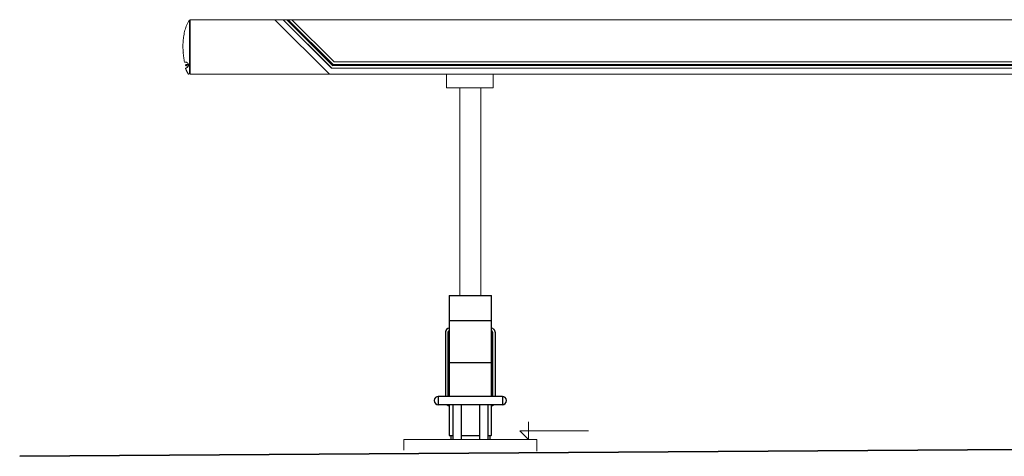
# Model space of a CAD drawing. Extents: x 64716 to 7565828, y -87108 to 5881792.
# Tile 71 of 160: x 264610 to 277265, y -49289 to -43673. Entities that reach past the tile are written whole.
import ezdxf

# ---------------------------------------------------------------- set-up
doc = ezdxf.new("R2010")
doc.units = 0
doc.header["$MEASUREMENT"] = 0
doc.layers.add('dach - izolacja', color=7, linetype='Continuous')
for name, color, linetype, lineweight in [('gruby', 7, 'Continuous', 35), ('linii', 7, 'Continuous', 15), ('LINII OPIS', 7, 'Continuous', 9)]:
    doc.layers.add(name, color=color, linetype=linetype, lineweight=lineweight)

# ---------------------------------------------------------------- blocks, each defined once
blk = doc.blocks.new('dystr.3')
at = {"layer": 'dach - izolacja'}
for p, q in [((6433772.518, 5668694.522, 0), (6433773.038, 5668694.522, 0)), ((6433772.518, 5668694.522, 0), (6433772.518, 5668693.226, 0)), ((6433773.038, 5668694.522, 0), (6433773.058, 5668694.522, 0)), ((6433773.058, 5668694.522, 0), (6433773.058, 5668693.226, 0)), ((6433772.518, 5668694.202, 0), (6433773.058, 5668694.202, 0)), ((6433772.47, 5668694.054, 0), (6433772.47, 5668693.226, 0)), ((6433772.501, 5668694.054, 0), (6433772.501, 5668693.226, 0)), ((6433773.075, 5668694.054, 0), (6433773.075, 5668693.226, 0)), ((6433773.107, 5668694.054, 0), (6433773.107, 5668693.226, 0)), ((6433772.518, 5668693.662, 0), (6433773.038, 5668693.662, 0)), ((6433773.038, 5668693.662, 0), (6433773.058, 5668693.662, 0)), ((6433772.377, 5668693.226, 0), (6433772.377, 5668693.118, 0)), ((6433773.2, 5668693.226, 0), (6433772.377, 5668693.226, 0)), ((6433773.2, 5668693.226, 0), (6433773.2, 5668693.118, 0)), ((6433773.2, 5668693.118, 0), (6433772.377, 5668693.118, 0)), ((6433772.518, 5668693.118, 0), (6433772.518, 5668692.722, 0)), ((6433772.562, 5668693.118, 0), (6433772.562, 5668692.672, 0)), ((6433772.67, 5668693.118, 0), (6433772.67, 5668692.672, 0)), ((6433772.907, 5668693.118, 0), (6433772.907, 5668692.672, 0)), ((6433773.015, 5668693.118, 0), (6433773.015, 5668692.672, 0)), ((6433773.058, 5668693.118, 0), (6433773.058, 5668692.722, 0)), ((6433772.518, 5668692.722, 0), (6433772.562, 5668692.722, 0)), ((6433772.538, 5668692.722, 0), (6433772.538, 5668692.672, 0)), ((6433772.67, 5668692.722, 0), (6433772.907, 5668692.722, 0)), ((6433773.015, 5668692.722, 0), (6433773.038, 5668692.722, 0)), ((6433773.038, 5668692.722, 0), (6433773.058, 5668692.722, 0)), ((6433773.038, 5668692.722, 0), (6433773.038, 5668692.672, 0))]:
    blk.add_line(p, q, dxfattribs=at)
for centre, radius, start, end in [((6433772.518, 5668694.054, 0), 0.0488, 90, 180), ((6433772.518, 5668694.054, 0), 0.0171, 90, 180), ((6433773.058, 5668694.054, 0), 0.0488, 0, 90), ((6433773.058, 5668694.054, 0), 0.0171, 0, 90), ((6433772.377, 5668693.172, 0), 0.054, 90, 270), ((6433773.2, 5668693.172, 0), 0.054, 270, 90), ((6433772.518, 5668693.157, 0), 0.0488, 233.6841, 270), ((6433773.058, 5668693.157, 0), 0.0488, 270, 306.3159)]:
    blk.add_arc(centre, radius, start, end, dxfattribs=at)

msp = doc.modelspace()

# ---------------------------------------------------------------- linework, layer by layer
at = {"layer": 'gruby', "color": 6, "elevation": 0}
msp.add_lwpolyline([(264609.7, -49288.5), (279359.7, -49188.5), (294109.7, -49288.5)], dxfattribs=at)
at = {"layer": 'linii'}
for p, q in [((266745.2, -43772.7), (266739.4, -43790)), ((266745.2, -43772.7), (266739.4, -43790)), ((266745.2, -43772.7), (266739.4, -43790)), ((266745.2, -43772.7), (266739.4, -43790)), ((266751.5, -43755.5), (266745.2, -43772.7)), ((266751.5, -43755.5), (266745.2, -43772.7)), ((266751.5, -43755.5), (266745.2, -43772.7)), ((266751.5, -43755.5), (266745.2, -43772.7)), ((266758.6, -43738.6), (266751.5, -43755.5)), ((266758.6, -43738.6), (266751.5, -43755.5)), ((266758.6, -43738.6), (266751.5, -43755.5)), ((266758.6, -43738.6), (266751.5, -43755.5)), ((266766.1, -43721.9), (266758.6, -43738.6)), ((266766.1, -43721.9), (266758.6, -43738.6)), ((266766.1, -43721.9), (266758.6, -43738.6)), ((266766.1, -43721.9), (266758.6, -43738.6)), ((266774.4, -43705.5), (266766.1, -43721.9)), ((266774.4, -43705.5), (266766.1, -43721.9)), ((266774.4, -43705.5), (266766.1, -43721.9)), ((266774.4, -43705.5), (266766.1, -43721.9)), ((266791, -43673), (266774.4, -43705.5)), ((266791, -44372), (266791, -43673)), ((266802, -43673, 0), (291112.4, -43673, 0)), ((266802, -44373.6), (266802, -43673)), ((267888.2, -43673), (268591.6, -44373)), ((267888.2, -43673), (268591.6, -44373)), ((267888.2, -43673), (268591.6, -44373)), ((267888.2, -43673), (268592.2, -44373.6)), ((267888.8, -43673.6), (268592.2, -44373.6)), ((267888.8, -43673.6), (268592.2, -44373.6)), ((267888.8, -43673.6), (268592.2, -44373.6)), ((267888.8, -43673.6), (268592.2, -44373.6)), ((268619.3, -44295.1), (267996.8, -43673)), ((268619.3, -44295.1), (267996.8, -43673)), ((268619.3, -44295.1), (267996.8, -43673)), ((268619.9, -44295.6), (267996.8, -43673)), ((268619.9, -44295.7), (267997.4, -43673.6)), ((268619.9, -44295.7), (267997.4, -43673.6)), ((268619.9, -44295.7), (267997.4, -43673.6)), ((268621.2, -44297), (267997.4, -43673.6)), ((268634.3, -44264), (268042.9, -43673)), ((268633.3, -44263), (268042.9, -43673)), ((268634.9, -44264.6), (268043.6, -43673.6)), ((268634.3, -44264), (268043.6, -43673.6)), ((268060.4, -43673), (268637.9, -44249.7)), ((268060.4, -43673), (268637.9, -44249.7)), ((268061, -43673.6), (268637.9, -44249.7)), ((268061, -43673.6), (268637.9, -44249.7)), ((268651.4, -44217.1), (268106.5, -43673)), ((268651.4, -44217.1), (268106.5, -43673)), ((268106.5, -43673), (268651.4, -44217.1)), ((268106.5, -43673), (268651.4, -44217.1)), ((268651.4, -44217.1), (268106.5, -43673)), ((268651.4, -44217.1), (268106.5, -43673)), ((268106.5, -43673), (268650.9, -44216.7)), ((268106.5, -43673), (268651.2, -44217)), ((266713.4, -43914.9), (266711.6, -43932.9)), ((266713.4, -43914.9), (266711.6, -43932.9)), ((266713.4, -43914.9), (266711.6, -43932.9)), ((266713.4, -43914.9), (266711.6, -43932.9)), ((266715.7, -43896.8), (266713.4, -43914.9)), ((266715.7, -43896.8), (266713.4, -43914.9)), ((266715.7, -43896.8), (266713.4, -43914.9)), ((266715.7, -43896.8), (266713.4, -43914.9)), ((266718.4, -43878.8), (266715.7, -43896.8)), ((266718.4, -43878.8), (266715.7, -43896.8)), ((266718.4, -43878.8), (266715.7, -43896.8)), ((266718.4, -43878.8), (266715.7, -43896.8)), ((266721.6, -43860.8), (266718.4, -43878.8)), ((266721.6, -43860.8), (266718.4, -43878.8)), ((266721.6, -43860.8), (266718.4, -43878.8)), ((266721.6, -43860.8), (266718.4, -43878.8)), ((266725.3, -43843), (266721.6, -43860.8)), ((266725.3, -43843), (266721.6, -43860.8)), ((266725.3, -43843), (266721.6, -43860.8)), ((266725.3, -43843), (266721.6, -43860.8)), ((266729.4, -43825.2), (266725.3, -43843)), ((266729.4, -43825.2), (266725.3, -43843)), ((266729.4, -43825.2), (266725.3, -43843)), ((266729.4, -43825.2), (266725.3, -43843)), ((266734.2, -43807.5), (266729.4, -43825.2)), ((266734.2, -43807.5), (266729.4, -43825.2)), ((266734.2, -43807.5), (266729.4, -43825.2)), ((266734.2, -43807.5), (266729.4, -43825.2)), ((266739.4, -43790), (266734.2, -43807.5)), ((266739.4, -43790), (266734.2, -43807.5)), ((266739.4, -43790), (266734.2, -43807.5)), ((266739.4, -43790), (266734.2, -43807.5)), ((266708.5, -43986.9), (266708.2, -44004.7)), ((266708.5, -43986.9), (266708.2, -44004.7)), ((266708.5, -43986.9), (266708.2, -44004.7)), ((266708.5, -43986.9), (266708.2, -44004.7)), ((266708.2, -44004.7), (266708.2, -44022.4)), ((266708.2, -44004.7), (266708.2, -44022.4)), ((266708.2, -44004.7), (266708.2, -44022.4)), ((266708.2, -44004.7), (266708.2, -44022.4)), ((266708.2, -44022.4), (266708.6, -44040)), ((266708.2, -44022.4), (266708.6, -44040)), ((266708.2, -44022.4), (266708.6, -44040)), ((266708.2, -44022.4), (266708.6, -44040)), ((266709.1, -43969), (266708.5, -43986.9)), ((266709.1, -43969), (266708.5, -43986.9)), ((266709.1, -43969), (266708.5, -43986.9)), ((266709.1, -43969), (266708.5, -43986.9)), ((266708.6, -44040), (266709.3, -44057.4)), ((266708.6, -44040), (266709.3, -44057.4)), ((266708.6, -44040), (266709.3, -44057.4)), ((266708.6, -44040), (266709.3, -44057.4)), ((266710.2, -43950.9), (266709.1, -43969)), ((266710.2, -43950.9), (266709.1, -43969)), ((266710.2, -43950.9), (266709.1, -43969)), ((266710.2, -43950.9), (266709.1, -43969)), ((266711.6, -43932.9), (266710.2, -43950.9)), ((266711.6, -43932.9), (266710.2, -43950.9)), ((266711.6, -43932.9), (266710.2, -43950.9)), ((266711.6, -43932.9), (266710.2, -43950.9)), ((266709.3, -44057.4), (266710.2, -44074.7)), ((266709.3, -44057.4), (266710.2, -44074.7)), ((266709.3, -44057.4), (266710.2, -44074.7)), ((266709.3, -44057.4), (266710.2, -44074.7)), ((266710.2, -44074.7), (266711.4, -44091.7)), ((266710.2, -44074.7), (266711.4, -44091.7)), ((266710.2, -44074.7), (266711.4, -44091.7)), ((266710.2, -44074.7), (266711.4, -44091.7)), ((266711.4, -44091.7), (266712.9, -44108.5)), ((266711.4, -44091.7), (266712.9, -44108.5)), ((266711.4, -44091.7), (266712.9, -44108.5)), ((266711.4, -44091.7), (266712.9, -44108.5)), ((266712.9, -44108.5), (266714.5, -44125.1)), ((266712.9, -44108.5), (266714.5, -44125.1)), ((266712.9, -44108.5), (266714.5, -44125.1)), ((266712.9, -44108.5), (266714.5, -44125.1)), ((266714.5, -44125.1), (266716.4, -44141.3)), ((266714.5, -44125.1), (266716.4, -44141.3)), ((266714.5, -44125.1), (266716.4, -44141.3)), ((266714.5, -44125.1), (266716.4, -44141.3)), ((266716.4, -44141.3), (266718.5, -44157.3)), ((266716.4, -44141.3), (266718.5, -44157.3)), ((266716.4, -44141.3), (266718.5, -44157.3)), ((266716.4, -44141.3), (266718.5, -44157.3)), ((266717.7, -44095.5), (266717.7, -44094.6)), ((266718.5, -44157.3), (266720.7, -44173)), ((266718.5, -44157.3), (266720.7, -44173)), ((266718.5, -44157.3), (266720.7, -44173)), ((266718.5, -44157.3), (266720.7, -44173)), ((266720.7, -44173), (266723.2, -44188.3)), ((266720.7, -44173), (266723.2, -44188.3)), ((266720.7, -44173), (266723.2, -44188.3)), ((266720.7, -44173), (266723.2, -44188.3)), ((266723.2, -44188.3), (266725.7, -44203.2)), ((266723.2, -44188.3), (266725.7, -44203.2)), ((266723.2, -44188.3), (266725.7, -44203.2)), ((266723.2, -44188.3), (266725.7, -44203.2)), ((266725.7, -44203.2), (266728.3, -44217.7)), ((266725.7, -44203.2), (266728.3, -44217.7)), ((266725.7, -44203.2), (266728.3, -44217.7)), ((266725.7, -44203.2), (266728.3, -44217.7)), ((266728.3, -44217.7), (266739.7, -44217.7)), ((266728.3, -44217.7), (266739.7, -44217.7)), ((266728.3, -44217.7), (266739.7, -44217.7)), ((266728.3, -44217.7), (266739.7, -44217.7)), ((266739.7, -44217.7), (266742.7, -44217.7)), ((266739.7, -44217.7), (266742.7, -44217.7)), ((266739.7, -44217.7), (266742.7, -44217.7)), ((266739.7, -44217.7), (266742.7, -44217.7)), ((266741, -44256.6), (266741.1, -44255.9)), ((266741, -44256.6), (266741.1, -44255.9)), ((266741, -44256.6), (266741.1, -44255.9)), ((266741, -44256.6), (266741.1, -44255.9)), ((266741, -44257.4), (266741, -44256.6)), ((266741, -44257.4), (266741, -44256.6)), ((266741, -44257.4), (266741, -44256.6)), ((266741, -44257.4), (266741, -44256.6)), ((266741, -44258.1), (266741, -44257.4)), ((266741, -44258.1), (266741, -44257.4)), ((266741, -44258.1), (266741, -44257.4)), ((266741, -44258.1), (266741, -44257.4)), ((266741.1, -44258.8), (266741, -44258.1)), ((266741.1, -44258.8), (266741, -44258.1)), ((266741.1, -44258.8), (266741, -44258.1)), ((266741.1, -44258.8), (266741, -44258.1)), ((266741.1, -44255.9), (266741.3, -44255.3)), ((266741.1, -44255.9), (266741.3, -44255.3)), ((266741.1, -44255.9), (266741.3, -44255.3)), ((266741.1, -44255.9), (266741.3, -44255.3)), ((266741.3, -44259.5), (266741.1, -44258.8)), ((266741.3, -44259.5), (266741.1, -44258.8)), ((266741.3, -44259.5), (266741.1, -44258.8)), ((266741.3, -44259.5), (266741.1, -44258.8)), ((266741.3, -44255.3), (266741.6, -44254.6)), ((266741.3, -44255.3), (266741.6, -44254.6)), ((266741.3, -44255.3), (266741.6, -44254.6)), ((266741.3, -44255.3), (266741.6, -44254.6)), ((266741.6, -44260.1), (266741.3, -44259.5)), ((266741.6, -44260.1), (266741.3, -44259.5)), ((266741.6, -44260.1), (266741.3, -44259.5)), ((266741.6, -44260.1), (266741.3, -44259.5)), ((266741.6, -44254.6), (266741.9, -44254)), ((266741.6, -44254.6), (266741.9, -44254)), ((266741.6, -44254.6), (266741.9, -44254)), ((266741.6, -44254.6), (266741.9, -44254)), ((266741.9, -44260.8), (266741.6, -44260.1)), ((266741.9, -44260.8), (266741.6, -44260.1)), ((266741.9, -44260.8), (266741.6, -44260.1)), ((266741.9, -44260.8), (266741.6, -44260.1)), ((266741.9, -44254), (266742.2, -44253.4)), ((266741.9, -44254), (266742.2, -44253.4)), ((266741.9, -44254), (266742.2, -44253.4)), ((266741.9, -44254), (266742.2, -44253.4)), ((266742.2, -44261.4), (266741.9, -44260.8)), ((266742.2, -44261.4), (266741.9, -44260.8)), ((266742.2, -44261.4), (266741.9, -44260.8)), ((266742.2, -44261.4), (266741.9, -44260.8)), ((266742.2, -44253.4), (266742.6, -44252.9)), ((266742.2, -44253.4), (266742.6, -44252.9)), ((266742.2, -44253.4), (266742.6, -44252.9)), ((266742.2, -44253.4), (266742.6, -44252.9)), ((266742.6, -44261.9), (266742.2, -44261.4)), ((266742.6, -44261.9), (266742.2, -44261.4)), ((266742.6, -44261.9), (266742.2, -44261.4)), ((266742.6, -44261.9), (266742.2, -44261.4)), ((266742.6, -44252.9), (266743.1, -44252.3)), ((266742.6, -44252.9), (266743.1, -44252.3)), ((266742.6, -44252.9), (266743.1, -44252.3)), ((266742.6, -44252.9), (266743.1, -44252.3)), ((266743.1, -44262.4), (266742.6, -44261.9)), ((266743.1, -44262.4), (266742.6, -44261.9)), ((266743.1, -44262.4), (266742.6, -44261.9)), ((266743.1, -44262.4), (266742.6, -44261.9)), ((266742.7, -44217.7), (266742.7, -44217.7)), ((266742.7, -44217.7), (266742.7, -44217.8)), ((266742.7, -44217.7), (266742.7, -44217.8)), ((266742.7, -44217.7), (266742.7, -44217.7)), ((266742.7, -44217.7), (266742.7, -44217.8)), ((266742.7, -44217.7), (266742.7, -44217.8)), ((266742.7, -44217.8), (266744.6, -44218)), ((266742.7, -44217.8), (266744.6, -44218)), ((266742.7, -44217.8), (266744.6, -44218)), ((266742.7, -44217.8), (266744.6, -44218)), ((266743.1, -44252.3), (266743.6, -44251.9)), ((266743.1, -44252.3), (266743.6, -44251.9)), ((266743.1, -44252.3), (266743.6, -44251.9)), ((266743.1, -44252.3), (266743.6, -44251.9)), ((266743.6, -44262.9), (266743.1, -44262.4)), ((266743.6, -44262.9), (266743.1, -44262.4)), ((266743.6, -44262.9), (266743.1, -44262.4)), ((266743.6, -44262.9), (266743.1, -44262.4)), ((266743.6, -44251.9), (266744.1, -44251.5)), ((266743.6, -44251.9), (266744.1, -44251.5)), ((266743.6, -44251.9), (266744.1, -44251.5)), ((266743.6, -44251.9), (266744.1, -44251.5)), ((266744.1, -44263.3), (266743.6, -44262.9)), ((266744.1, -44263.3), (266743.6, -44262.9)), ((266744.1, -44263.3), (266743.6, -44262.9)), ((266744.1, -44263.3), (266743.6, -44262.9)), ((266744.1, -44251.5), (266744.7, -44251.1)), ((266744.1, -44251.5), (266744.7, -44251.1)), ((266744.1, -44251.5), (266744.7, -44251.1)), ((266744.1, -44251.5), (266744.7, -44251.1)), ((266744.7, -44263.6), (266744.1, -44263.3)), ((266744.7, -44263.6), (266744.1, -44263.3)), ((266744.7, -44263.6), (266744.1, -44263.3)), ((266744.7, -44263.6), (266744.1, -44263.3)), ((266744.6, -44218), (266746.4, -44218.3)), ((266744.6, -44218), (266746.4, -44218.3)), ((266744.6, -44218), (266746.4, -44218.3)), ((266744.6, -44218), (266746.4, -44218.3)), ((266744.7, -44251.1), (266745.3, -44250.8)), ((266744.7, -44251.1), (266745.3, -44250.8)), ((266744.7, -44251.1), (266745.3, -44250.8)), ((266744.7, -44251.1), (266745.3, -44250.8)), ((266745.3, -44264), (266744.7, -44263.6)), ((266745.3, -44264), (266744.7, -44263.6)), ((266745.3, -44264), (266744.7, -44263.6)), ((266745.3, -44264), (266744.7, -44263.6)), ((266745.3, -44250.8), (266746, -44250.6)), ((266745.3, -44250.8), (266746, -44250.6)), ((266745.3, -44250.8), (266746, -44250.6)), ((266745.3, -44250.8), (266746, -44250.6)), ((266746, -44264.2), (266745.3, -44264)), ((266746, -44264.2), (266745.3, -44264)), ((266746, -44264.2), (266745.3, -44264)), ((266746, -44264.2), (266745.3, -44264)), ((266746, -44250.6), (266746.7, -44250.4)), ((266746, -44250.6), (266746.7, -44250.4)), ((266746, -44250.6), (266746.7, -44250.4)), ((266746, -44250.6), (266746.7, -44250.4)), ((266746.7, -44264.3), (266746, -44264.2)), ((266746.7, -44264.3), (266746, -44264.2)), ((266746.7, -44264.3), (266746, -44264.2)), ((266746.7, -44264.3), (266746, -44264.2)), ((266746.4, -44218.3), (266748.2, -44218.6)), ((266746.4, -44218.3), (266748.2, -44218.6)), ((266746.4, -44218.3), (266748.2, -44218.6)), ((266746.4, -44218.3), (266748.2, -44218.6)), ((266748.2, -44294.8), (266746.4, -44295.2)), ((266748.2, -44294.8), (266746.4, -44295.2)), ((266748.2, -44294.8), (266746.4, -44295.2)), ((266748.2, -44294.8), (266746.4, -44295.2)), ((266746.7, -44250.4), (266747.4, -44250.3)), ((266746.7, -44250.4), (266747.4, -44250.3)), ((266746.7, -44250.4), (266747.4, -44250.3)), ((266746.7, -44250.4), (266747.4, -44250.3)), ((266747.4, -44264.5), (266746.7, -44264.3)), ((266747.4, -44264.5), (266746.7, -44264.3)), ((266747.4, -44264.5), (266746.7, -44264.3)), ((266747.4, -44264.5), (266746.7, -44264.3)), ((266747.4, -44250.3), (266748.1, -44250.2)), ((266747.4, -44250.3), (266748.1, -44250.2)), ((266747.4, -44250.3), (266748.1, -44250.2)), ((266747.4, -44250.3), (266748.1, -44250.2)), ((266748.1, -44264.5), (266747.4, -44264.5)), ((266748.1, -44264.5), (266747.4, -44264.5)), ((266748.1, -44264.5), (266747.4, -44264.5)), ((266748.1, -44264.5), (266747.4, -44264.5)), ((266748.1, -44250.2), (266748.1, -44250.2)), ((266748.1, -44250.2), (266778.6, -44250.2)), ((266748.1, -44250.2), (266748.1, -44250.2)), ((266748.1, -44250.2), (266778.6, -44250.2)), ((266748.1, -44250.2), (266748.8, -44250.3)), ((266748.1, -44250.2), (266748.8, -44250.3)), ((266748.1, -44250.2), (266748.1, -44250.2)), ((266748.1, -44250.2), (266778.6, -44250.2)), ((266748.1, -44250.2), (266748.1, -44250.2)), ((266748.1, -44250.2), (266778.6, -44250.2)), ((266748.1, -44250.2), (266748.8, -44250.3)), ((266748.1, -44250.2), (266748.8, -44250.3)), ((266778.6, -44264.5), (266748.1, -44264.5)), ((266778.6, -44264.5), (266748.1, -44264.5)), ((266748.1, -44264.5), (266748.1, -44264.5)), ((266748.8, -44264.5), (266748.1, -44264.5)), ((266748.8, -44264.5), (266748.1, -44264.5)), ((266778.6, -44264.5), (266748.1, -44264.5)), ((266778.6, -44264.5), (266748.1, -44264.5)), ((266748.1, -44264.5), (266748.1, -44264.5)), ((266748.8, -44264.5), (266748.1, -44264.5)), ((266748.8, -44264.5), (266748.1, -44264.5)), ((266748.2, -44218.6), (266750, -44219.1)), ((266748.2, -44218.6), (266750, -44219.1)), ((266748.2, -44218.6), (266750, -44219.1)), ((266748.2, -44218.6), (266750, -44219.1)), ((266750, -44294.4), (266748.2, -44294.8)), ((266750, -44294.4), (266748.2, -44294.8)), ((266750, -44294.4), (266748.2, -44294.8)), ((266750, -44294.4), (266748.2, -44294.8)), ((266748.8, -44250.3), (266749.5, -44250.4)), ((266748.8, -44250.3), (266749.5, -44250.4)), ((266748.8, -44250.3), (266749.5, -44250.4)), ((266748.8, -44250.3), (266749.5, -44250.4)), ((266749.5, -44264.3), (266748.8, -44264.5)), ((266749.5, -44264.3), (266748.8, -44264.5)), ((266749.5, -44264.3), (266748.8, -44264.5)), ((266749.5, -44264.3), (266748.8, -44264.5)), ((266749.5, -44250.4), (266750.2, -44250.6)), ((266749.5, -44250.4), (266750.2, -44250.6)), ((266749.5, -44250.4), (266750.2, -44250.6)), ((266749.5, -44250.4), (266750.2, -44250.6)), ((266750.2, -44264.2), (266749.5, -44264.3)), ((266750.2, -44264.2), (266749.5, -44264.3)), ((266750.2, -44264.2), (266749.5, -44264.3)), ((266750.2, -44264.2), (266749.5, -44264.3)), ((266750, -44219.1), (266751.8, -44219.6)), ((266750, -44219.1), (266751.8, -44219.6)), ((266750, -44219.1), (266751.8, -44219.6)), ((266750, -44219.1), (266751.8, -44219.6)), ((266751.8, -44293.8), (266750, -44294.4)), ((266751.8, -44293.8), (266750, -44294.4)), ((266751.8, -44293.8), (266750, -44294.4)), ((266751.8, -44293.8), (266750, -44294.4)), ((266750.2, -44250.6), (266750.9, -44250.8)), ((266750.2, -44250.6), (266750.9, -44250.8)), ((266750.2, -44250.6), (266750.9, -44250.8)), ((266750.2, -44250.6), (266750.9, -44250.8)), ((266750.9, -44264), (266750.2, -44264.2)), ((266750.9, -44264), (266750.2, -44264.2)), ((266750.9, -44264), (266750.2, -44264.2)), ((266750.9, -44264), (266750.2, -44264.2)), ((266750.9, -44250.8), (266751.5, -44251.1)), ((266750.9, -44250.8), (266751.5, -44251.1)), ((266750.9, -44250.8), (266751.5, -44251.1)), ((266750.9, -44250.8), (266751.5, -44251.1)), ((266751.5, -44263.6), (266750.9, -44264)), ((266751.5, -44263.6), (266750.9, -44264)), ((266751.5, -44263.6), (266750.9, -44264)), ((266751.5, -44263.6), (266750.9, -44264)), ((266751.5, -44251.1), (266752.1, -44251.5)), ((266751.5, -44251.1), (266752.1, -44251.5)), ((266751.5, -44251.1), (266752.1, -44251.5)), ((266751.5, -44251.1), (266752.1, -44251.5)), ((266752.1, -44263.3), (266751.5, -44263.6)), ((266752.1, -44263.3), (266751.5, -44263.6)), ((266752.1, -44263.3), (266751.5, -44263.6)), ((266752.1, -44263.3), (266751.5, -44263.6)), ((266751.8, -44219.6), (266753.5, -44220.3)), ((266751.8, -44219.6), (266753.5, -44220.3)), ((266751.8, -44219.6), (266753.5, -44220.3)), ((266751.8, -44219.6), (266753.5, -44220.3)), ((266753.5, -44293.2), (266751.8, -44293.8)), ((266753.5, -44293.2), (266751.8, -44293.8)), ((266753.5, -44293.2), (266751.8, -44293.8)), ((266753.5, -44293.2), (266751.8, -44293.8)), ((266752.1, -44251.5), (266752.6, -44251.9)), ((266752.1, -44251.5), (266752.6, -44251.9)), ((266752.1, -44251.5), (266752.6, -44251.9)), ((266752.1, -44251.5), (266752.6, -44251.9)), ((266752.6, -44262.9), (266752.1, -44263.3)), ((266752.6, -44262.9), (266752.1, -44263.3)), ((266752.6, -44262.9), (266752.1, -44263.3)), ((266752.6, -44262.9), (266752.1, -44263.3)), ((266752.6, -44251.9), (266753.2, -44252.3)), ((266752.6, -44251.9), (266753.2, -44252.3)), ((266752.6, -44251.9), (266753.2, -44252.3)), ((266752.6, -44251.9), (266753.2, -44252.3)), ((266753.2, -44262.4), (266752.6, -44262.9)), ((266753.2, -44262.4), (266752.6, -44262.9)), ((266753.2, -44262.4), (266752.6, -44262.9)), ((266753.2, -44262.4), (266752.6, -44262.9)), ((266753.2, -44252.3), (266753.6, -44252.9)), ((266753.2, -44252.3), (266753.6, -44252.9)), ((266753.2, -44252.3), (266753.6, -44252.9)), ((266753.2, -44252.3), (266753.6, -44252.9)), ((266753.6, -44261.9), (266753.2, -44262.4)), ((266753.6, -44261.9), (266753.2, -44262.4)), ((266753.6, -44261.9), (266753.2, -44262.4)), ((266753.6, -44261.9), (266753.2, -44262.4)), ((266753.5, -44220.3), (266755.1, -44220.9)), ((266753.5, -44220.3), (266755.1, -44220.9)), ((266753.5, -44220.3), (266755.1, -44220.9)), ((266753.5, -44220.3), (266755.1, -44220.9)), ((266755.1, -44292.5), (266753.5, -44293.2)), ((266755.1, -44292.5), (266753.5, -44293.2)), ((266755.1, -44292.5), (266753.5, -44293.2)), ((266755.1, -44292.5), (266753.5, -44293.2)), ((266753.6, -44252.9), (266754, -44253.4)), ((266753.6, -44252.9), (266754, -44253.4)), ((266753.6, -44252.9), (266754, -44253.4)), ((266753.6, -44252.9), (266754, -44253.4)), ((266754, -44261.4), (266753.6, -44261.9)), ((266754, -44261.4), (266753.6, -44261.9)), ((266754, -44261.4), (266753.6, -44261.9)), ((266754, -44261.4), (266753.6, -44261.9)), ((266754, -44253.4), (266754.4, -44254)), ((266754, -44253.4), (266754.4, -44254)), ((266754, -44253.4), (266754.4, -44254)), ((266754, -44253.4), (266754.4, -44254)), ((266754.4, -44260.8), (266754, -44261.4)), ((266754.4, -44260.8), (266754, -44261.4)), ((266754.4, -44260.8), (266754, -44261.4)), ((266754.4, -44260.8), (266754, -44261.4)), ((266754.4, -44254), (266754.7, -44254.6)), ((266754.4, -44254), (266754.7, -44254.6)), ((266754.4, -44254), (266754.7, -44254.6)), ((266754.4, -44254), (266754.7, -44254.6)), ((266754.7, -44260.1), (266754.4, -44260.8)), ((266754.7, -44260.1), (266754.4, -44260.8)), ((266754.7, -44260.1), (266754.4, -44260.8)), ((266754.7, -44260.1), (266754.4, -44260.8)), ((266754.7, -44254.6), (266754.9, -44255.3)), ((266754.7, -44254.6), (266754.9, -44255.3)), ((266754.7, -44254.6), (266754.9, -44255.3)), ((266754.7, -44254.6), (266754.9, -44255.3)), ((266754.9, -44259.5), (266754.7, -44260.1)), ((266754.9, -44259.5), (266754.7, -44260.1)), ((266754.9, -44259.5), (266754.7, -44260.1)), ((266754.9, -44259.5), (266754.7, -44260.1)), ((266754.9, -44255.3), (266755.1, -44255.9)), ((266754.9, -44255.3), (266755.1, -44255.9)), ((266754.9, -44255.3), (266755.1, -44255.9)), ((266754.9, -44255.3), (266755.1, -44255.9)), ((266755.1, -44258.8), (266754.9, -44259.5)), ((266755.1, -44258.8), (266754.9, -44259.5)), ((266755.1, -44258.8), (266754.9, -44259.5)), ((266755.1, -44258.8), (266754.9, -44259.5)), ((266755.1, -44220.9), (266756.8, -44221.7)), ((266755.1, -44220.9), (266756.8, -44221.7)), ((266755.1, -44220.9), (266756.8, -44221.7)), ((266755.1, -44220.9), (266756.8, -44221.7)), ((266755.1, -44255.9), (266755.2, -44256.6)), ((266755.1, -44255.9), (266755.2, -44256.6)), ((266755.1, -44255.9), (266755.2, -44256.6)), ((266755.1, -44255.9), (266755.2, -44256.6)), ((266755.2, -44258.1), (266755.1, -44258.8)), ((266755.2, -44258.1), (266755.1, -44258.8)), ((266755.2, -44258.1), (266755.1, -44258.8)), ((266755.2, -44258.1), (266755.1, -44258.8)), ((266756.8, -44291.8), (266755.1, -44292.5)), ((266756.8, -44291.8), (266755.1, -44292.5)), ((266756.8, -44291.8), (266755.1, -44292.5)), ((266756.8, -44291.8), (266755.1, -44292.5)), ((266755.2, -44256.6), (266755.2, -44257.4)), ((266755.2, -44256.6), (266755.2, -44257.4)), ((266755.2, -44256.6), (266755.2, -44257.4)), ((266755.2, -44256.6), (266755.2, -44257.4)), ((266755.2, -44257.4), (266755.2, -44258.1)), ((266755.2, -44257.4), (266755.2, -44258.1)), ((266755.2, -44257.4), (266755.2, -44258.1)), ((266755.2, -44257.4), (266755.2, -44258.1)), ((266756.8, -44221.7), (266758.4, -44222.5)), ((266756.8, -44221.7), (266758.4, -44222.5)), ((266756.8, -44221.7), (266758.4, -44222.5)), ((266756.8, -44221.7), (266758.4, -44222.5)), ((266758.4, -44291), (266756.8, -44291.8)), ((266758.4, -44291), (266756.8, -44291.8)), ((266758.4, -44291), (266756.8, -44291.8)), ((266758.4, -44291), (266756.8, -44291.8)), ((266758.4, -44222.5), (266759.9, -44223.4)), ((266758.4, -44222.5), (266759.9, -44223.4)), ((266758.4, -44222.5), (266759.9, -44223.4)), ((266758.4, -44222.5), (266759.9, -44223.4)), ((266759.9, -44290), (266758.4, -44291)), ((266759.9, -44290), (266758.4, -44291)), ((266759.9, -44290), (266758.4, -44291)), ((266759.9, -44290), (266758.4, -44291)), ((266759.9, -44223.4), (266761.5, -44224.4)), ((266759.9, -44223.4), (266761.5, -44224.4)), ((266759.9, -44223.4), (266761.5, -44224.4)), ((266759.9, -44223.4), (266761.5, -44224.4)), ((266761.5, -44289.1), (266759.9, -44290)), ((266761.5, -44289.1), (266759.9, -44290)), ((266761.5, -44289.1), (266759.9, -44290)), ((266761.5, -44289.1), (266759.9, -44290)), ((266761.5, -44224.4), (266762.9, -44225.4)), ((266761.5, -44224.4), (266762.9, -44225.4)), ((266761.5, -44224.4), (266762.9, -44225.4)), ((266761.5, -44224.4), (266762.9, -44225.4)), ((266762.9, -44288), (266761.5, -44289.1)), ((266762.9, -44288), (266761.5, -44289.1)), ((266762.9, -44288), (266761.5, -44289.1)), ((266762.9, -44288), (266761.5, -44289.1)), ((266762.9, -44225.4), (266764.3, -44226.5)), ((266762.9, -44225.4), (266764.3, -44226.5)), ((266762.9, -44225.4), (266764.3, -44226.5)), ((266762.9, -44225.4), (266764.3, -44226.5)), ((266764.3, -44286.9), (266762.9, -44288)), ((266764.3, -44286.9), (266762.9, -44288)), ((266764.3, -44286.9), (266762.9, -44288)), ((266764.3, -44286.9), (266762.9, -44288)), ((266764.3, -44226.5), (266765.7, -44227.7)), ((266764.3, -44226.5), (266765.7, -44227.7)), ((266764.3, -44226.5), (266765.7, -44227.7)), ((266764.3, -44226.5), (266765.7, -44227.7)), ((266765.7, -44285.8), (266764.3, -44286.9)), ((266765.7, -44285.8), (266764.3, -44286.9)), ((266765.7, -44285.8), (266764.3, -44286.9)), ((266765.7, -44285.8), (266764.3, -44286.9)), ((266765.7, -44227.7), (266766.9, -44228.9)), ((266765.7, -44227.7), (266766.9, -44228.9)), ((266765.7, -44227.7), (266766.9, -44228.9)), ((266765.7, -44227.7), (266766.9, -44228.9)), ((266766.9, -44284.6), (266765.7, -44285.8)), ((266766.9, -44284.6), (266765.7, -44285.8)), ((266766.9, -44284.6), (266765.7, -44285.8)), ((266766.9, -44284.6), (266765.7, -44285.8)), ((266766.9, -44228.9), (266768.2, -44230.2)), ((266766.9, -44228.9), (266768.2, -44230.2)), ((266766.9, -44228.9), (266768.2, -44230.2)), ((266766.9, -44228.9), (266768.2, -44230.2)), ((266768.2, -44283.2), (266766.9, -44284.6)), ((266768.2, -44283.2), (266766.9, -44284.6)), ((266768.2, -44283.2), (266766.9, -44284.6)), ((266768.2, -44283.2), (266766.9, -44284.6)), ((266768.2, -44230.2), (266769.4, -44231.5)), ((266768.2, -44230.2), (266769.4, -44231.5)), ((266768.2, -44230.2), (266769.4, -44231.5)), ((266768.2, -44230.2), (266769.4, -44231.5)), ((266769.4, -44281.9), (266768.2, -44283.2)), ((266769.4, -44281.9), (266768.2, -44283.2)), ((266769.4, -44281.9), (266768.2, -44283.2)), ((266769.4, -44281.9), (266768.2, -44283.2)), ((266769.4, -44231.5), (266770.5, -44232.9)), ((266769.4, -44231.5), (266770.5, -44232.9)), ((266769.4, -44231.5), (266770.5, -44232.9)), ((266769.4, -44231.5), (266770.5, -44232.9)), ((266770.5, -44280.5), (266769.4, -44281.9)), ((266770.5, -44280.5), (266769.4, -44281.9)), ((266770.5, -44280.5), (266769.4, -44281.9)), ((266770.5, -44280.5), (266769.4, -44281.9)), ((266770.5, -44232.9), (266771.6, -44234.3)), ((266770.5, -44232.9), (266771.6, -44234.3)), ((266770.5, -44232.9), (266771.6, -44234.3)), ((266770.5, -44232.9), (266771.6, -44234.3)), ((266771.6, -44279.1), (266770.5, -44280.5)), ((266771.6, -44279.1), (266770.5, -44280.5)), ((266771.6, -44279.1), (266770.5, -44280.5)), ((266771.6, -44279.1), (266770.5, -44280.5)), ((266771.6, -44234.3), (266772.5, -44235.8)), ((266771.6, -44234.3), (266772.5, -44235.8)), ((266771.6, -44234.3), (266772.5, -44235.8)), ((266771.6, -44234.3), (266772.5, -44235.8)), ((266772.5, -44277.6), (266771.6, -44279.1)), ((266772.5, -44277.6), (266771.6, -44279.1)), ((266772.5, -44277.6), (266771.6, -44279.1)), ((266772.5, -44277.6), (266771.6, -44279.1)), ((266772.5, -44235.8), (266773.5, -44237.4)), ((266772.5, -44235.8), (266773.5, -44237.4)), ((266772.5, -44235.8), (266773.5, -44237.4)), ((266772.5, -44235.8), (266773.5, -44237.4)), ((266773.5, -44276.1), (266772.5, -44277.6)), ((266773.5, -44276.1), (266772.5, -44277.6)), ((266773.5, -44276.1), (266772.5, -44277.6)), ((266773.5, -44276.1), (266772.5, -44277.6)), ((266773.5, -44237.4), (266774.3, -44238.9)), ((266773.5, -44237.4), (266774.3, -44238.9)), ((266773.5, -44237.4), (266774.3, -44238.9)), ((266773.5, -44237.4), (266774.3, -44238.9)), ((266774.3, -44274.5), (266773.5, -44276.1)), ((266774.3, -44274.5), (266773.5, -44276.1)), ((266774.3, -44274.5), (266773.5, -44276.1)), ((266774.3, -44274.5), (266773.5, -44276.1)), ((266774.3, -44238.9), (266775.1, -44240.6)), ((266774.3, -44238.9), (266775.1, -44240.6)), ((266774.3, -44238.9), (266775.1, -44240.6)), ((266774.3, -44238.9), (266775.1, -44240.6)), ((266775.1, -44272.9), (266774.3, -44274.5)), ((266775.1, -44272.9), (266774.3, -44274.5)), ((266775.1, -44272.9), (266774.3, -44274.5)), ((266775.1, -44272.9), (266774.3, -44274.5)), ((266775.1, -44240.6), (266775.8, -44242.2)), ((266775.1, -44240.6), (266775.8, -44242.2)), ((266775.1, -44240.6), (266775.8, -44242.2)), ((266775.1, -44240.6), (266775.8, -44242.2)), ((266775.8, -44271.2), (266775.1, -44272.9)), ((266775.8, -44271.2), (266775.1, -44272.9)), ((266775.8, -44271.2), (266775.1, -44272.9)), ((266775.8, -44271.2), (266775.1, -44272.9)), ((266775.8, -44242.2), (266776.5, -44243.9)), ((266775.8, -44242.2), (266776.5, -44243.9)), ((266775.8, -44242.2), (266776.5, -44243.9)), ((266775.8, -44242.2), (266776.5, -44243.9)), ((266776.5, -44269.5), (266775.8, -44271.2)), ((266776.5, -44269.5), (266775.8, -44271.2)), ((266776.5, -44269.5), (266775.8, -44271.2)), ((266776.5, -44269.5), (266775.8, -44271.2)), ((266776.5, -44243.9), (266777.1, -44245.6)), ((266776.5, -44243.9), (266777.1, -44245.6)), ((266776.5, -44243.9), (266777.1, -44245.6)), ((266776.5, -44243.9), (266777.1, -44245.6)), ((266777.1, -44267.7), (266776.5, -44269.5)), ((266777.1, -44267.7), (266776.5, -44269.5)), ((266777.1, -44267.7), (266776.5, -44269.5)), ((266777.1, -44267.7), (266776.5, -44269.5)), ((266777.1, -44245.6), (266777.5, -44247.4)), ((266777.1, -44245.6), (266777.5, -44247.4)), ((266777.1, -44245.6), (266777.5, -44247.4)), ((266777.1, -44245.6), (266777.5, -44247.4)), ((266777.5, -44266), (266777.1, -44267.7)), ((266777.5, -44266), (266777.1, -44267.7)), ((266777.5, -44266), (266777.1, -44267.7)), ((266777.5, -44266), (266777.1, -44267.7)), ((266777.5, -44247.4), (266777.9, -44249.2)), ((266777.5, -44247.4), (266777.9, -44249.2)), ((266777.5, -44247.4), (266777.9, -44249.2)), ((266777.5, -44247.4), (266777.9, -44249.2)), ((266777.9, -44264.2), (266777.5, -44266)), ((266777.9, -44264.2), (266777.5, -44266)), ((266777.9, -44264.2), (266777.5, -44266)), ((266777.9, -44264.2), (266777.5, -44266)), ((266777.9, -44249.2), (266778.2, -44251)), ((266777.9, -44249.2), (266778.2, -44251)), ((266777.9, -44249.2), (266778.2, -44251)), ((266777.9, -44249.2), (266778.2, -44251)), ((266778.2, -44262.3), (266777.9, -44264.2)), ((266778.2, -44262.3), (266777.9, -44264.2)), ((266778.2, -44262.3), (266777.9, -44264.2)), ((266778.2, -44262.3), (266777.9, -44264.2)), ((266778.2, -44251), (266778.5, -44252.9)), ((266778.2, -44251), (266778.5, -44252.9)), ((266778.2, -44251), (266778.5, -44252.9)), ((266778.2, -44251), (266778.5, -44252.9)), ((266778.5, -44260.5), (266778.2, -44262.3)), ((266778.5, -44260.5), (266778.2, -44262.3)), ((266778.5, -44260.5), (266778.2, -44262.3)), ((266778.5, -44260.5), (266778.2, -44262.3)), ((266778.5, -44252.9), (266778.6, -44254.8)), ((266778.5, -44252.9), (266778.6, -44254.8)), ((266778.5, -44252.9), (266778.6, -44254.8)), ((266778.5, -44252.9), (266778.6, -44254.8)), ((266778.6, -44258.6), (266778.5, -44260.5)), ((266778.6, -44258.6), (266778.5, -44260.5)), ((266778.6, -44258.6), (266778.5, -44260.5)), ((266778.6, -44258.6), (266778.5, -44260.5)), ((266778.6, -44250.2), (266778.6, -44264.5)), ((266778.6, -44250.2), (266778.6, -44264.5)), ((266778.6, -44250.2), (266778.6, -44264.5)), ((266778.6, -44250.2), (266778.6, -44264.5)), ((266778.6, -44254.8), (266778.6, -44256.7)), ((266778.6, -44254.8), (266778.6, -44256.7)), ((266778.6, -44254.8), (266778.6, -44256.7)), ((266778.6, -44254.8), (266778.6, -44256.7)), ((266778.6, -44256.7), (266778.6, -44258.6)), ((266778.6, -44256.7), (266778.6, -44258.6)), ((266778.6, -44256.7), (266778.6, -44258.6)), ((266778.6, -44256.7), (266778.6, -44258.6)), ((268434.8, -44217, 0), (268434.8, -44217, 0)), ((268467.7, -44249.7, 0), (268467.7, -44249.7, 0)), ((268482, -44264, 0), (268482, -44264, 0)), ((268541.1, -44217, 0), (268541.1, -44217, 0)), ((268573.9, -44249.7, 0), (268573.9, -44249.7, 0)), ((268587.2, -44217, 0), (268587.2, -44217, 0)), ((268588.2, -44264, 0), (268588.2, -44264, 0)), ((268620, -44249.7, 0), (268620, -44249.7, 0)), ((268634.3, -44264, 0), (292390.9, -44264, 0)), ((268637.9, -44249.7, 0), (292387.3, -44249.7, 0)), ((292374.7, -44216.3, 0), (268651.2, -44217, 0)), ((266741, -44295.6), (266742, -44298.6)), ((266742.7, -44295.6), (266741, -44295.6)), ((266741, -44295.6), (266742, -44298.6)), ((266742.7, -44295.6), (266741, -44295.6)), ((266741, -44295.6), (266742, -44298.6)), ((266742.7, -44295.6), (266741, -44295.6)), ((266741, -44295.6), (266742, -44298.6)), ((266742.7, -44295.6), (266741, -44295.6)), ((266741, -44295.6), (266742, -44298.6)), ((266742.7, -44295.6), (266741, -44295.6)), ((266741, -44295.6), (266742, -44298.6)), ((266742.7, -44295.6), (266741, -44295.6)), ((266741, -44295.6), (266742, -44298.6)), ((266742.7, -44295.6), (266741, -44295.6)), ((266741, -44295.6), (266742, -44298.6)), ((266742.7, -44295.6), (266741, -44295.6)), ((266742, -44298.6), (266742.9, -44301.5)), ((266742, -44298.6), (266742.9, -44301.5)), ((266742, -44298.6), (266742.9, -44301.5)), ((266742, -44298.6), (266742.9, -44301.5)), ((266742, -44298.6), (266742.9, -44301.5)), ((266742, -44298.6), (266742.9, -44301.5)), ((266742, -44298.6), (266742.9, -44301.5)), ((266742, -44298.6), (266742.9, -44301.5)), ((266744.6, -44295.5), (266742.7, -44295.6)), ((266744.6, -44295.5), (266742.7, -44295.6)), ((266744.6, -44295.5), (266742.7, -44295.6)), ((266744.6, -44295.5), (266742.7, -44295.6)), ((266742.7, -44295.6), (266742.7, -44295.6)), ((266742.7, -44295.6), (266742.7, -44295.6)), ((266742.7, -44295.6), (266742.7, -44295.6)), ((266742.7, -44295.6), (266742.7, -44295.6)), ((266742.9, -44301.5), (266743.9, -44304.3)), ((266742.9, -44301.5), (266743.9, -44304.3)), ((266742.9, -44301.5), (266743.9, -44304.3)), ((266742.9, -44301.5), (266743.9, -44304.3)), ((266742.9, -44301.5), (266743.9, -44304.3)), ((266742.9, -44301.5), (266743.9, -44304.3)), ((266742.9, -44301.5), (266743.9, -44304.3)), ((266742.9, -44301.5), (266743.9, -44304.3)), ((266743.9, -44304.3), (266744.9, -44307)), ((266743.9, -44304.3), (266744.9, -44307)), ((266743.9, -44304.3), (266744.9, -44307)), ((266743.9, -44304.3), (266744.9, -44307)), ((266743.9, -44304.3), (266744.9, -44307)), ((266743.9, -44304.3), (266744.9, -44307)), ((266743.9, -44304.3), (266744.9, -44307)), ((266743.9, -44304.3), (266744.9, -44307)), ((266746.4, -44295.2), (266744.6, -44295.5)), ((266746.4, -44295.2), (266744.6, -44295.5)), ((266746.4, -44295.2), (266744.6, -44295.5)), ((266746.4, -44295.2), (266744.6, -44295.5)), ((266744.9, -44307), (266745.9, -44309.8)), ((266744.9, -44307), (266745.9, -44309.8)), ((266744.9, -44307), (266745.9, -44309.8)), ((266744.9, -44307), (266745.9, -44309.8)), ((266744.9, -44307), (266745.9, -44309.8)), ((266744.9, -44307), (266745.9, -44309.8)), ((266744.9, -44307), (266745.9, -44309.8)), ((266744.9, -44307), (266745.9, -44309.8)), ((266745.9, -44309.8), (266747, -44312.5)), ((266745.9, -44309.8), (266747, -44312.5)), ((266745.9, -44309.8), (266747, -44312.5)), ((266745.9, -44309.8), (266747, -44312.5)), ((266745.9, -44309.8), (266747, -44312.5)), ((266745.9, -44309.8), (266747, -44312.5)), ((266745.9, -44309.8), (266747, -44312.5)), ((266745.9, -44309.8), (266747, -44312.5)), ((266747, -44312.5), (266748, -44315.1)), ((266747, -44312.5), (266748, -44315.1)), ((266747, -44312.5), (266748, -44315.1)), ((266747, -44312.5), (266748, -44315.1)), ((266747, -44312.5), (266748, -44315.1)), ((266747, -44312.5), (266748, -44315.1)), ((266747, -44312.5), (266748, -44315.1)), ((266747, -44312.5), (266748, -44315.1)), ((266748, -44315.1), (266749.1, -44317.7)), ((266748, -44315.1), (266749.1, -44317.7)), ((266748, -44315.1), (266749.1, -44317.7)), ((266748, -44315.1), (266749.1, -44317.7)), ((266748, -44315.1), (266749.1, -44317.7)), ((266748, -44315.1), (266749.1, -44317.7)), ((266748, -44315.1), (266749.1, -44317.7)), ((266748, -44315.1), (266749.1, -44317.7)), ((266749.1, -44317.7), (266750.2, -44320.2)), ((266749.1, -44317.7), (266750.2, -44320.2)), ((266749.1, -44317.7), (266750.2, -44320.2)), ((266749.1, -44317.7), (266750.2, -44320.2)), ((266749.1, -44317.7), (266750.2, -44320.2)), ((266749.1, -44317.7), (266750.2, -44320.2)), ((266749.1, -44317.7), (266750.2, -44320.2)), ((266749.1, -44317.7), (266750.2, -44320.2)), ((266750.2, -44320.2), (266751.3, -44322.8)), ((266750.2, -44320.2), (266751.3, -44322.8)), ((266750.2, -44320.2), (266751.3, -44322.8)), ((266750.2, -44320.2), (266751.3, -44322.8)), ((266750.2, -44320.2), (266751.3, -44322.8)), ((266750.2, -44320.2), (266751.3, -44322.8)), ((266750.2, -44320.2), (266751.3, -44322.8)), ((266750.2, -44320.2), (266751.3, -44322.8)), ((266751.3, -44322.8), (266752.4, -44325.3)), ((266751.3, -44322.8), (266752.4, -44325.3)), ((266751.3, -44322.8), (266752.4, -44325.3)), ((266751.3, -44322.8), (266752.4, -44325.3)), ((266751.3, -44322.8), (266752.4, -44325.3)), ((266751.3, -44322.8), (266752.4, -44325.3)), ((266751.3, -44322.8), (266752.4, -44325.3)), ((266751.3, -44322.8), (266752.4, -44325.3)), ((266752.4, -44325.3), (266753.5, -44327.7)), ((266752.4, -44325.3), (266753.5, -44327.7)), ((266752.4, -44325.3), (266753.5, -44327.7)), ((266752.4, -44325.3), (266753.5, -44327.7)), ((266752.4, -44325.3), (266753.5, -44327.7)), ((266752.4, -44325.3), (266753.5, -44327.7)), ((266752.4, -44325.3), (266753.5, -44327.7)), ((266752.4, -44325.3), (266753.5, -44327.7)), ((266753.5, -44327.7), (266754.7, -44330.1)), ((266753.5, -44327.7), (266754.7, -44330.1)), ((266753.5, -44327.7), (266754.7, -44330.1)), ((266753.5, -44327.7), (266754.7, -44330.1)), ((266753.5, -44327.7), (266754.7, -44330.1)), ((266753.5, -44327.7), (266754.7, -44330.1)), ((266753.5, -44327.7), (266754.7, -44330.1)), ((266753.5, -44327.7), (266754.7, -44330.1)), ((266754.7, -44330.1), (266755.8, -44332.5)), ((266754.7, -44330.1), (266755.8, -44332.5)), ((266754.7, -44330.1), (266755.8, -44332.5)), ((266754.7, -44330.1), (266755.8, -44332.5)), ((266754.7, -44330.1), (266755.8, -44332.5)), ((266754.7, -44330.1), (266755.8, -44332.5)), ((266754.7, -44330.1), (266755.8, -44332.5)), ((266754.7, -44330.1), (266755.8, -44332.5)), ((266755.8, -44332.5), (266757, -44334.9)), ((266755.8, -44332.5), (266757, -44334.9)), ((266755.8, -44332.5), (266757, -44334.9)), ((266755.8, -44332.5), (266757, -44334.9)), ((266755.8, -44332.5), (266757, -44334.9)), ((266755.8, -44332.5), (266757, -44334.9)), ((266755.8, -44332.5), (266757, -44334.9)), ((266755.8, -44332.5), (266757, -44334.9)), ((266757, -44334.9), (266758.2, -44337.3)), ((266757, -44334.9), (266758.2, -44337.3)), ((266757, -44334.9), (266758.2, -44337.3)), ((266757, -44334.9), (266758.2, -44337.3)), ((266757, -44334.9), (266758.2, -44337.3)), ((266757, -44334.9), (266758.2, -44337.3)), ((266757, -44334.9), (266758.2, -44337.3)), ((266757, -44334.9), (266758.2, -44337.3)), ((266758.2, -44337.3), (266760.6, -44341.9)), ((266758.2, -44337.3), (266760.6, -44341.9)), ((266758.2, -44337.3), (266760.6, -44341.9)), ((266758.2, -44337.3), (266760.6, -44341.9)), ((266758.2, -44337.3), (266760.6, -44341.9)), ((266758.2, -44337.3), (266760.6, -44341.9)), ((266758.2, -44337.3), (266760.6, -44341.9)), ((266758.2, -44337.3), (266760.6, -44341.9)), ((266760.6, -44341.9), (266763.1, -44346.5)), ((266760.6, -44341.9), (266763.1, -44346.5)), ((266760.6, -44341.9), (266763.1, -44346.5)), ((266760.6, -44341.9), (266763.1, -44346.5)), ((266760.6, -44341.9), (266763.1, -44346.5)), ((266760.6, -44341.9), (266763.1, -44346.5)), ((266760.6, -44341.9), (266763.1, -44346.5)), ((266760.6, -44341.9), (266763.1, -44346.5)), ((266763.1, -44346.5), (266765.7, -44351)), ((266763.1, -44346.5), (266765.7, -44351)), ((266763.1, -44346.5), (266765.7, -44351)), ((266763.1, -44346.5), (266765.7, -44351)), ((266763.1, -44346.5), (266765.7, -44351)), ((266763.1, -44346.5), (266765.7, -44351)), ((266763.1, -44346.5), (266765.7, -44351)), ((266763.1, -44346.5), (266765.7, -44351)), ((266765.7, -44351), (266768.2, -44355.6)), ((266765.7, -44351), (266768.2, -44355.6)), ((266765.7, -44351), (266768.2, -44355.6)), ((266765.7, -44351), (266768.2, -44355.6)), ((266765.7, -44351), (266768.2, -44355.6)), ((266765.7, -44351), (266768.2, -44355.6)), ((266765.7, -44351), (266768.2, -44355.6)), ((266765.7, -44351), (266768.2, -44355.6)), ((266768.2, -44355.6), (266771, -44360)), ((266768.2, -44355.6), (266771, -44360)), ((266768.2, -44355.6), (266771, -44360)), ((266768.2, -44355.6), (266771, -44360)), ((266768.2, -44355.6), (266771, -44360)), ((266768.2, -44355.6), (266771, -44360)), ((266768.2, -44355.6), (266771, -44360)), ((266768.2, -44355.6), (266771, -44360)), ((266771, -44360), (266773.7, -44364.5)), ((266771, -44360), (266773.7, -44364.5)), ((266771, -44360), (266773.7, -44364.5)), ((266771, -44360), (266773.7, -44364.5)), ((266771, -44360), (266773.7, -44364.5)), ((266771, -44360), (266773.7, -44364.5)), ((266771, -44360), (266773.7, -44364.5)), ((266771, -44360), (266773.7, -44364.5)), ((266773.7, -44364.5), (266776.5, -44369.1)), ((266773.7, -44364.5), (266776.5, -44369.1)), ((266773.7, -44364.5), (266776.5, -44369.1)), ((266773.7, -44364.5), (266776.5, -44369.1)), ((266773.7, -44364.5), (266776.5, -44369.1)), ((266773.7, -44364.5), (266776.5, -44369.1)), ((266773.7, -44364.5), (266776.5, -44369.1)), ((266773.7, -44364.5), (266776.5, -44369.1)), ((266776.5, -44369.1), (266779.4, -44373.6)), ((266776.5, -44369.1), (266779.4, -44373.6)), ((266776.5, -44369.1), (266779.4, -44373.6)), ((266776.5, -44369.1), (266779.4, -44373.6)), ((266776.5, -44369.1), (266779.4, -44373.6)), ((266776.5, -44369.1), (266779.4, -44373.6)), ((266776.5, -44369.1), (266779.4, -44373.6)), ((266776.5, -44369.1), (266779.4, -44373.6)), ((266779.4, -44373.6), (266781.8, -44373.6)), ((266779.4, -44373.6), (266781.8, -44373.6)), ((266779.4, -44373.6), (266781.8, -44373.6)), ((266779.4, -44373.6), (266781.8, -44373.6)), ((274487.5, -44373.6, 0), (266802, -44373.6, 0)), ((294102, -44372.7), (266879.4, -44373.6, 0)), ((294202, -44373.6, 0), (266879.4, -44373.6, 0)), ((268515.2, -44297, 0), (268515.2, -44297, 0)), ((268621.2, -44297, 0), (292402.2, -44298.8, 0)), ((270094.3, -44551.5, 0), (270094.3, -44375, 0)), ((270094.3, -44551.5, 0), (270094.3, -44375, 0)), ((270694.3, -44551.5, 0), (270694.3, -44375, 0)), ((270694.3, -44551.5, 0), (270694.3, -44375, 0)), ((270094.3, -44551.5, 0), (270694.3, -44551.5, 0)), ((270094.3, -44551.5, 0), (270694.3, -44551.5, 0)), ((269547, -49071.8, 0), (269547, -49210.2, 0)), ((271257, -49071.8, 0), (269547, -49071.8, 0)), ((269547, -49071.8, 0), (271257, -49071.8, 0)), ((271257, -49221.8, 0), (271257, -49071.8, 0))]:
    msp.add_line(p, q, dxfattribs=at)
msp.add_lwpolyline([(270265.5, -44551.5), (270538.5, -44551.5), (270538.5, -47221.8), (270265.5, -47221.8)], close=True, dxfattribs=at)
at = {"layer": 'linii', "ltscale": 0.2, "elevation": 0}
msp.add_lwpolyline([(270131.9, -47221.8), (270671.9, -47221.8), (270671.9, -47640.7, -0.4142136), (270720.6, -47689.5), (270720.6, -48517.8), (270813.4, -48517.8, -1), (270813.4, -48625.8), (270700.7, -48625.8), (270671.9, -48635.2), (270671.9, -49021.8), (270651.9, -49021.8), (270651.9, -49071.8), (270151.9, -49071.8), (270151.9, -49021.8), (270131.9, -49021.8), (270131.9, -48635.2), (270103, -48625.8), (269990.4, -48625.8, -1), (269990.4, -48517.8), (270083.1, -48517.8), (270083.1, -47689.5, -0.4142136), (270131.9, -47640.7), (270131.9, -47221.8), (270671.9, -47221.8)], format="xyb", dxfattribs=at)
at = {"layer": 'LINII OPIS'}
for p, q in [((271149.9, -48846.8, 0), (271149.9, -49071.8, 0)), ((271149.9, -48846.8, 0), (271149.9, -49071.8, 0)), ((271149.9, -49071.8, 0), (271037.4, -48959.3, 0)), ((271037.4, -48959.3, 0), (271149.9, -48959.3, 0)), ((271149.9, -49071.8, 0), (271037.4, -48959.3, 0)), ((271037.4, -48959.3, 0), (271149.9, -48959.3, 0)), ((271149.9, -48959.3, 0), (271697.5, -48959.3, 0)), ((271149.9, -48959.3, 0), (271922.3, -48959.3, 0))]:
    msp.add_line(p, q, dxfattribs=at)

# ---------------------------------------------------------------- block references
at = {"layer": 'linii', "xscale": 1000, "yscale": 1000, "zscale": 1000}
msp.add_blockref('dystr.3', (-6433502386.5, -5668741743.9, 0), dxfattribs=at)

doc.saveas('drawing.dxf')
